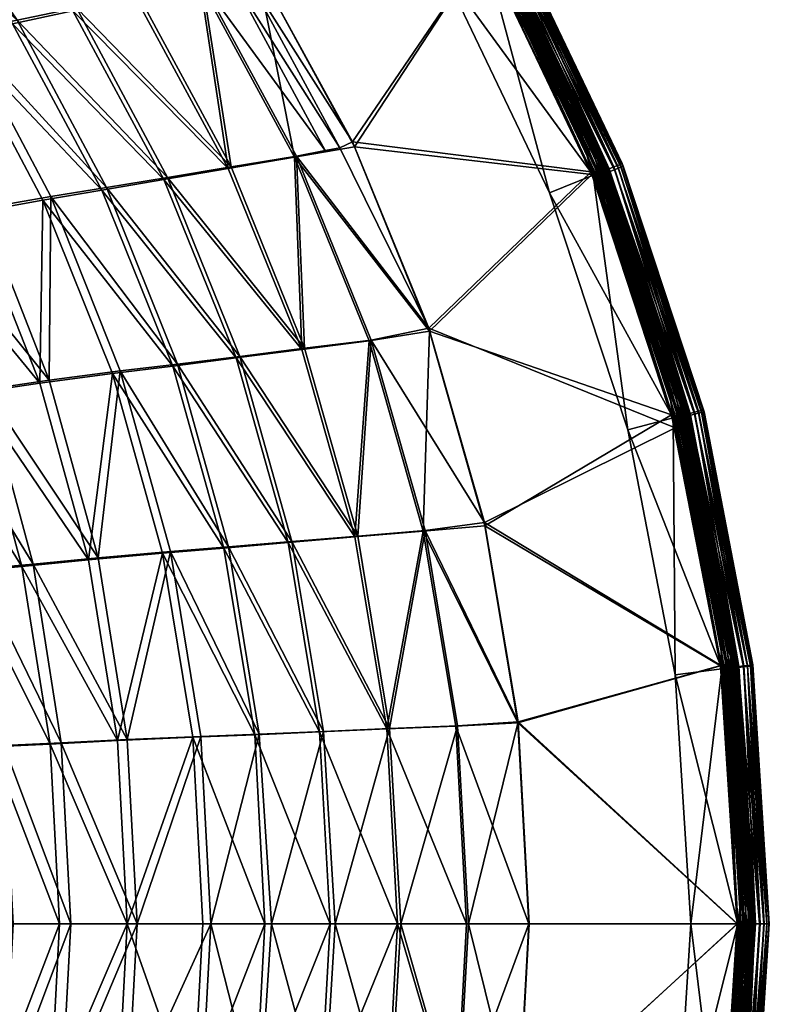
# Model space of a CAD drawing. Header units: millimetres. Extents: x -946 to 954, y -475 to 525.
# Tile 133 of 138: x 810 to 954, y 9 to 198. Entities that reach past the tile are written whole.
import ezdxf

# ---------------------------------------------------------------- set-up
doc = ezdxf.new("R2010")
doc.units = ezdxf.units.MM
doc.header["$MEASUREMENT"] = 0
doc.layers.add('KALDEWEI', color=7, linetype='Continuous', true_color=0xffffff)

msp = doc.modelspace()

# ---------------------------------------------------------------- meshes
at = {"layer": 'KALDEWEI'}
mesh = msp.add_polyface(dxfattribs=at)
corners = [(845.31, 204.98, 431.49), (833.1, 202.49, 428.93), (823.68, 236.25, 431.33), (899.33, 211.44, 433.66), (874.04, 174.41, 432.65), (855.57, 208.16, 432.62), (874.42, 173.43, 435.65), (899.26, 211.4, 436.66), (855.79, 207.66, 435.62), (832.55, 202.09, 431.85), (844.91, 204.75, 434.45), (823.26, 235.94, 434.28), (855.57, 208.16, 432.62), (853.43, 206.88, 432.49), (831.53, 238.43, 432.45), (874.04, 174.41, 432.65), (823.68, 236.25, 431.33), (850.7, 206.3, 432.23), (845.31, 204.98, 431.49), (828.89, 237.77, 432.15), (871.66, 173.22, 432.52), (872.58, 252.96, 433.66), (896.93, 216.8, 433.63), (899.33, 211.44, 433.66), (919.27, 172.88, 433.47), (897.43, 217.09, 433.47), (919.77, 173.09, 433.2), (897.9, 217.36, 433.2), (920.21, 173.27, 432.83), (898.31, 217.6, 432.83), (920.57, 173.42, 432.37), (898.65, 217.79, 432.37), (920.84, 173.53, 431.84), (898.9, 217.94, 431.84), (875.5, 254.2, 430.66), (901.65, 213.59, 410.82), (902.02, 212.93, 430.66), (873.85, 252.99, 436.58), (899.26, 211.4, 436.66), (900.23, 211.94, 436.59), (901.25, 212.51, 436.28), (902.19, 213.03, 435.74), (874.79, 253.68, 436.27), (903.02, 213.49, 434.99), (875.66, 254.32, 435.74), (903.71, 213.87, 434.08), (876.42, 254.89, 434.99), (904.22, 214.16, 433.02), (877.05, 255.35, 434.07), (855.79, 207.66, 435.62), (823.26, 235.94, 434.28), (844.91, 204.75, 434.45), (828.62, 237.54, 435.13), (891.18, 207.73, 407.82), (920.11, 168.01, 407.82), (899.03, 212.12, 407.82), (872.95, 253.52, 407.87), (899.03, 212.12, 407.82), (899.51, 212.39, 407.87), (873.41, 253.86, 408.04), (900.01, 212.67, 408.04), (873.83, 254.17, 408.31), (900.47, 212.92, 408.31), (874.2, 254.45, 408.68), (900.87, 213.15, 408.68), (874.51, 254.67, 409.14), (901.2, 213.34, 409.14), (874.74, 254.84, 409.66), (901.45, 213.47, 409.66), (874.88, 254.95, 410.23), (901.6, 213.56, 410.23), (900.05, 212.69, 404.94), (874.36, 254.56, 405.28), (901.04, 213.24, 405.28), (875.19, 255.18, 405.83), (901.94, 213.75, 405.83), (891.18, 207.73, 404.82), (872.51, 253.2, 404.82), (899.03, 212.12, 404.82), (891.18, 207.73, 404.82), (911.77, 164.66, 407.82), (891.18, 207.73, 407.82)]
mesh.append_faces([[corners[k] for k in face] for face in [(0, 1, 2, 2), (3, 4, 5, 5), (6, 7, 8, 8), (9, 10, 11, 11), (12, 13, 14, 14), (15, 13, 12, 12), (16, 17, 18, 18), (16, 19, 17, 17), (19, 13, 17, 17), (20, 17, 13, 13), (21, 22, 23, 23), (24, 22, 25, 25), (26, 25, 27, 27), (28, 27, 29, 29), (30, 29, 31, 31), (32, 31, 33, 33), (34, 35, 36, 36), (37, 38, 39, 39), (40, 37, 39, 39), (41, 42, 40, 40), (43, 44, 41, 41), (45, 46, 43, 43), (47, 48, 45, 45), (49, 50, 51, 51), (52, 50, 49, 49), (53, 54, 55, 55), (56, 57, 58, 58), (59, 58, 60, 60), (61, 60, 62, 62), (63, 62, 64, 64), (65, 64, 66, 66), (67, 66, 68, 68), (69, 68, 70, 70), (71, 72, 73, 73), (73, 74, 75, 75), (76, 77, 78, 78), (79, 80, 81, 81)]])
mesh = msp.add_polyface(dxfattribs=at)
corners = [(803.12, 161.64, 404.32), (816.32, 163.91, 414.2), (816.04, 128.79, 404.97), (799.56, 195.57, 413.58), (786.86, 192.86, 403.55), (779.55, 225.34, 412.91), (767.46, 222.26, 402.76), (793.35, 125.61, 380.41), (776.04, 148.13, 365.59), (781.21, 157.56, 379.61), (775.69, 190.17, 391.82), (791.42, 159.37, 392.7), (803.92, 127.01, 393.45), (814.22, 128.2, 407.28), (814.81, 163.25, 416.71), (801.32, 160.84, 406.58), (785.1, 191.84, 405.75), (798.07, 194.73, 416.04), (778.07, 224.29, 415.31), (773.68, 189.04, 393.74), (789.35, 158.47, 394.68), (778.93, 156.58, 381.3), (801.81, 126.34, 395.48), (799.56, 195.57, 413.58), (826.97, 165.63, 420.29), (816.32, 163.91, 414.2), (809.88, 197.65, 419.78), (779.55, 225.34, 412.91), (789.44, 227.75, 419.23), (821.25, 200.01, 425.01), (800.39, 230.47, 424.59), (838.67, 167.57, 425.4), (833.1, 202.49, 428.93), (826.08, 165.12, 423.13), (814.81, 163.25, 416.71), (839.65, 131.49, 423.58), (798.07, 194.73, 416.04), (808.98, 196.99, 422.59), (778.07, 224.29, 415.31), (788.55, 226.91, 422), (820.52, 199.48, 427.89), (799.66, 229.79, 427.43), (837.95, 167.16, 428.29), (832.55, 202.09, 431.85)]
mesh.append_faces([[corners[k] for k in face] for face in [(0, 1, 2, 2), (0, 3, 1, 1), (4, 3, 0, 0), (4, 5, 3, 3), (6, 5, 4, 4), (7, 8, 9, 9), (10, 0, 11, 11), (0, 10, 4, 4), (12, 9, 11, 11), (2, 11, 0, 0), (13, 14, 15, 15), (16, 17, 18, 18), (15, 17, 16, 16), (15, 14, 17, 17), (19, 15, 16, 16), (15, 19, 20, 20), (21, 22, 20, 20), (20, 13, 15, 15), (23, 24, 25, 25), (23, 26, 24, 24), (27, 26, 23, 23), (27, 28, 26, 26), (28, 29, 26, 26), (29, 28, 30, 30), (26, 31, 24, 24), (31, 26, 29, 29), (30, 32, 29, 29), (33, 34, 35, 35), (33, 36, 34, 34), (37, 36, 33, 33), (37, 38, 36, 36), (39, 38, 37, 37), (39, 40, 41, 41), (40, 39, 37, 37), (37, 42, 40, 40), (42, 37, 33, 33), (43, 41, 40, 40)]])
mesh = msp.add_polyface(dxfattribs=at)
corners = [(899.33, 211.44, 433.66), (896.93, 216.8, 433.63), (918.73, 172.65, 433.63), (902.02, 212.93, 430.66), (921.01, 173.6, 431.27), (899.06, 218.03, 431.26), (923.11, 168.62, 430.67), (898.31, 217.6, 432.83), (920.57, 173.42, 432.37), (920.21, 173.27, 432.83), (898.65, 217.79, 432.37), (920.84, 173.53, 431.84), (898.9, 217.94, 431.84), (902.02, 212.93, 430.66), (901.65, 213.59, 410.82), (922.9, 169.13, 410.82), (900.23, 211.94, 436.59), (899.26, 211.4, 436.66), (919.89, 168.17, 436.67), (904.53, 214.33, 431.87), (925.89, 169.74, 430.67), (904.64, 214.39, 430.66), (925.78, 169.69, 431.87), (922.29, 168.3, 436.28), (901.25, 212.51, 436.28), (923.29, 168.7, 435.74), (902.19, 213.03, 435.74), (924.18, 169.05, 435), (903.02, 213.49, 434.99), (924.9, 169.34, 434.08), (903.71, 213.87, 434.08), (925.44, 169.56, 433.02), (904.22, 214.16, 433.02), (904.64, 214.39, 430.66), (925.68, 170.25, 410.82), (904.27, 215.05, 410.82), (925.89, 169.74, 430.67), (901.6, 213.56, 410.23), (922.9, 169.13, 410.82), (901.65, 213.59, 410.82), (922.85, 169.11, 410.23), (899.51, 212.39, 407.87), (899.03, 212.12, 407.82), (920.11, 168.01, 407.82), (920.62, 168.22, 407.87), (900.01, 212.67, 408.04), (921.15, 168.43, 408.04), (900.47, 212.92, 408.31), (921.64, 168.63, 408.31), (900.87, 213.15, 408.68), (922.07, 168.8, 408.68), (901.2, 213.34, 409.14), (922.42, 168.94, 409.14), (901.45, 213.47, 409.66), (922.68, 169.05, 409.66), (904.17, 214.99, 409.65), (904.27, 215.05, 410.82), (925.68, 170.25, 410.82), (921.2, 168.45, 404.94), (899.03, 212.12, 404.82), (900.05, 212.69, 404.94), (920.12, 168.01, 404.82), (901.04, 213.24, 405.28), (901.94, 213.75, 405.83), (922.25, 168.87, 405.28), (902.73, 214.19, 406.58), (923.21, 169.26, 405.83), (903.39, 214.56, 407.49), (924.05, 169.6, 406.58), (903.87, 214.83, 408.53), (924.75, 169.87, 407.49), (925.26, 170.08, 408.53)]
mesh.append_faces([[corners[k] for k in face] for face in [(0, 1, 2, 2), (3, 4, 5, 5), (6, 4, 3, 3), (7, 8, 9, 9), (10, 11, 8, 8), (12, 4, 11, 11), (4, 12, 5, 5), (13, 14, 15, 15), (16, 17, 18, 18), (19, 20, 21, 21), (22, 20, 19, 19), (16, 23, 24, 24), (24, 25, 26, 26), (26, 27, 28, 28), (28, 29, 30, 30), (30, 31, 32, 32), (32, 22, 19, 19), (33, 34, 35, 35), (36, 34, 33, 33), (37, 38, 39, 39), (40, 38, 37, 37), (41, 42, 43, 43), (44, 45, 41, 41), (46, 47, 45, 45), (48, 49, 47, 47), (50, 51, 49, 49), (52, 53, 51, 51), (54, 37, 53, 53), (55, 56, 57, 57), (58, 59, 60, 60), (58, 61, 59, 59), (62, 58, 60, 60), (63, 64, 62, 62), (65, 66, 63, 63), (67, 68, 65, 65), (69, 70, 67, 67), (55, 71, 69, 69)]])
mesh = msp.add_polyface(dxfattribs=at)
corners = [(899.33, 211.44, 433.66), (918.73, 172.65, 433.63), (919.76, 168.68, 433.67), (923.11, 168.62, 430.67), (937.1, 126.72, 431.27), (921.01, 173.6, 431.27), (896.93, 216.8, 433.63), (919.27, 172.88, 433.47), (897.43, 217.09, 433.47), (919.77, 173.09, 433.2), (897.9, 217.36, 433.2), (920.21, 173.27, 432.83), (935.29, 126.22, 433.48), (935.81, 126.37, 433.21), (936.27, 126.49, 432.83), (936.65, 126.59, 432.37), (920.57, 173.42, 432.37), (936.93, 126.67, 431.85), (920.84, 173.53, 431.84), (902.02, 212.93, 430.66), (922.9, 169.13, 410.82), (923.11, 168.62, 430.67), (900.23, 211.94, 436.59), (919.89, 168.17, 436.67), (921.21, 167.86, 436.59), (922.29, 168.3, 436.28), (923.29, 168.7, 435.74), (901.25, 212.51, 436.28), (924.18, 169.05, 435), (902.19, 213.03, 435.74), (924.9, 169.34, 434.08), (903.02, 213.49, 434.99), (925.44, 169.56, 433.02), (903.71, 213.87, 434.08), (925.78, 169.69, 431.87), (904.22, 214.16, 433.02), (925.89, 169.74, 430.67), (941.23, 123.09, 410.82), (925.68, 170.25, 410.82), (899.51, 212.39, 407.87), (920.11, 168.01, 407.82), (920.62, 168.22, 407.87), (900.01, 212.67, 408.04), (921.15, 168.43, 408.04), (900.47, 212.92, 408.31), (921.64, 168.63, 408.31), (900.87, 213.15, 408.68), (922.07, 168.8, 408.68), (901.2, 213.34, 409.14), (922.42, 168.94, 409.14), (901.45, 213.47, 409.66), (922.68, 169.05, 409.66), (901.6, 213.56, 410.23), (922.85, 169.11, 410.23), (904.17, 214.99, 409.65), (925.68, 170.25, 410.82), (925.58, 170.21, 409.65), (925.26, 170.08, 408.53), (940.26, 122.84, 407.49), (924.75, 169.87, 407.49), (940.79, 122.98, 408.53), (921.2, 168.45, 404.94), (901.04, 213.24, 405.28), (922.25, 168.87, 405.28), (901.94, 213.75, 405.83), (923.21, 169.26, 405.83), (902.73, 214.19, 406.58), (924.05, 169.6, 406.58), (903.39, 214.56, 407.49), (903.87, 214.83, 408.53), (911.77, 164.66, 404.82), (899.03, 212.12, 404.82), (920.12, 168.01, 404.82)]
mesh.append_faces([[corners[k] for k in face] for face in [(0, 1, 2, 2), (3, 4, 5, 5), (6, 7, 1, 1), (8, 9, 7, 7), (10, 11, 9, 9), (12, 1, 7, 7), (13, 7, 9, 9), (14, 9, 11, 11), (15, 11, 16, 16), (17, 16, 18, 18), (4, 18, 5, 5), (19, 20, 21, 21), (22, 23, 24, 24), (25, 22, 24, 24), (26, 27, 25, 25), (28, 29, 26, 26), (30, 31, 28, 28), (32, 33, 30, 30), (34, 35, 32, 32), (36, 37, 38, 38), (39, 40, 41, 41), (42, 41, 43, 43), (44, 43, 45, 45), (46, 45, 47, 47), (48, 47, 49, 49), (50, 49, 51, 51), (52, 51, 53, 53), (54, 55, 56, 56), (57, 58, 59, 59), (56, 60, 57, 57), (61, 62, 63, 63), (63, 64, 65, 65), (65, 66, 67, 67), (67, 68, 59, 59), (59, 69, 57, 57), (57, 54, 56, 56), (70, 71, 72, 72)]])
mesh = msp.add_polyface(dxfattribs=at)
corners = [(816.32, 163.91, 414.2), (826.97, 165.63, 420.29), (840.55, 131.86, 420.71), (845.31, 204.98, 431.49), (850.84, 169.61, 429.19), (833.1, 202.49, 428.93), (863.34, 171.65, 431.62), (864.9, 134.91, 429.4), (877.63, 136.46, 431.73), (821.25, 200.01, 425.01), (838.67, 167.57, 425.4), (852.5, 133.35, 425.71), (919.76, 168.68, 433.67), (874.04, 174.41, 432.65), (899.33, 211.44, 433.66), (888.69, 138.73, 432.66), (874.42, 173.43, 435.65), (919.89, 168.17, 436.67), (899.26, 211.4, 436.66), (888.8, 138.18, 435.66), (850.29, 169.3, 432.13), (844.91, 204.75, 434.45), (832.55, 202.09, 431.85), (862.96, 171.48, 434.59), (864.36, 134.69, 432.34), (877.26, 136.35, 434.71), (820.52, 199.48, 427.89), (837.95, 167.16, 428.29), (826.08, 165.12, 423.13), (851.78, 133.06, 428.62), (874.04, 174.41, 432.65), (871.66, 173.22, 432.52), (853.43, 206.88, 432.49), (888.69, 138.73, 432.66), (863.34, 171.65, 431.62), (877.63, 136.46, 431.73), (868.86, 172.74, 432.29), (845.31, 204.98, 431.49), (850.7, 206.3, 432.23), (888.8, 138.18, 435.66), (862.96, 171.48, 434.59), (877.26, 136.35, 434.71), (874.42, 173.43, 435.65), (855.79, 207.66, 435.62), (844.91, 204.75, 434.45), (911.77, 164.66, 407.82), (920.11, 168.01, 407.82), (891.18, 207.73, 407.82), (891.18, 207.73, 404.82), (899.03, 212.12, 404.82), (911.77, 164.66, 404.82), (911.77, 164.66, 404.82), (911.77, 164.66, 407.82), (891.18, 207.73, 404.82)]
mesh.append_faces([[corners[k] for k in face] for face in [(0, 1, 2, 2), (3, 4, 5, 5), (6, 4, 3, 3), (6, 7, 4, 4), (8, 7, 6, 6), (9, 4, 10, 10), (4, 9, 5, 5), (11, 1, 10, 10), (10, 7, 11, 11), (7, 10, 4, 4), (12, 13, 14, 14), (12, 15, 13, 13), (16, 17, 18, 18), (19, 17, 16, 16), (20, 21, 22, 22), (20, 23, 21, 21), (24, 23, 20, 20), (24, 25, 23, 23), (26, 20, 22, 22), (20, 26, 27, 27), (28, 29, 27, 27), (27, 24, 20, 20), (30, 31, 32, 32), (33, 31, 30, 30), (34, 33, 35, 35), (34, 31, 33, 33), (34, 36, 31, 31), (37, 36, 34, 34), (37, 38, 36, 36), (38, 31, 36, 36), (39, 40, 41, 41), (42, 40, 39, 39), (43, 40, 42, 42), (43, 44, 40, 40), (45, 46, 47, 47), (48, 49, 50, 50), (51, 52, 53, 53)]])
mesh = msp.add_polyface(dxfattribs=at)
corners = [(935.84, 119.69, 433.67), (888.69, 138.73, 432.66), (919.76, 168.68, 433.67), (888.8, 138.18, 435.66), (935.11, 122.19, 436.67), (919.89, 168.17, 436.67), (919.76, 168.68, 433.67), (918.73, 172.65, 433.63), (934.73, 126.07, 433.63), (938.42, 121.99, 430.67), (937.1, 126.72, 431.27), (923.11, 168.62, 430.67), (920.84, 173.53, 431.84), (936.93, 126.67, 431.85), (923.11, 168.62, 430.67), (922.9, 169.13, 410.82), (938.33, 122.34, 410.82), (921.21, 167.86, 436.59), (919.89, 168.17, 436.67), (935.11, 122.19, 436.67), (925.78, 169.69, 431.87), (941.33, 122.74, 430.67), (925.89, 169.74, 430.67), (941.21, 122.71, 431.87), (937.57, 121.77, 436.28), (922.29, 168.3, 436.28), (938.62, 122.04, 435.74), (923.29, 168.7, 435.74), (939.54, 122.28, 435), (924.18, 169.05, 435), (940.3, 122.47, 434.08), (924.9, 169.34, 434.08), (940.86, 122.62, 433.02), (925.44, 169.56, 433.02), (941.33, 122.74, 430.67), (941.23, 123.09, 410.82), (925.89, 169.74, 430.67), (911.77, 164.66, 407.82), (935.43, 121.58, 407.82), (920.11, 168.01, 407.82), (926.72, 119.31, 407.82), (938.27, 122.32, 410.23), (922.9, 169.13, 410.82), (922.85, 169.11, 410.23), (938.33, 122.34, 410.82), (920.62, 168.22, 407.87), (920.11, 168.01, 407.82), (935.43, 121.58, 407.82), (935.95, 121.72, 407.87), (921.15, 168.43, 408.04), (936.51, 121.86, 408.04), (921.64, 168.63, 408.31), (937.02, 122, 408.31), (922.07, 168.8, 408.68), (937.46, 122.11, 408.68), (922.42, 168.94, 409.14), (937.83, 122.21, 409.14), (922.68, 169.05, 409.66), (938.11, 122.28, 409.66), (925.58, 170.21, 409.65), (925.68, 170.25, 410.82), (941.23, 123.09, 410.82), (936.56, 121.88, 404.94), (920.12, 168.01, 404.82), (921.2, 168.45, 404.94), (935.43, 121.58, 404.82), (922.25, 168.87, 405.28), (923.21, 169.26, 405.83), (937.65, 122.16, 405.28), (924.05, 169.6, 406.58), (938.65, 122.42, 405.83), (924.75, 169.87, 407.49), (939.53, 122.65, 406.58), (911.77, 164.66, 404.82), (920.12, 168.01, 404.82), (926.72, 119.31, 404.82), (926.72, 119.31, 404.82), (911.77, 164.66, 407.82), (911.77, 164.66, 404.82), (926.72, 119.31, 407.82)]
mesh.append_faces([[corners[k] for k in face] for face in [(0, 1, 2, 2), (3, 4, 5, 5), (6, 7, 8, 8), (9, 10, 11, 11), (12, 10, 13, 13), (14, 15, 16, 16), (17, 18, 19, 19), (20, 21, 22, 22), (23, 21, 20, 20), (17, 24, 25, 25), (25, 26, 27, 27), (27, 28, 29, 29), (29, 30, 31, 31), (31, 32, 33, 33), (33, 23, 20, 20), (34, 35, 36, 36), (37, 38, 39, 39), (40, 38, 37, 37), (41, 42, 43, 43), (41, 44, 42, 42), (45, 46, 47, 47), (48, 49, 45, 45), (50, 51, 49, 49), (52, 53, 51, 51), (54, 55, 53, 53), (56, 57, 55, 55), (58, 43, 57, 57), (59, 60, 61, 61), (62, 63, 64, 64), (62, 65, 63, 63), (66, 62, 64, 64), (67, 68, 66, 66), (69, 70, 67, 67), (71, 72, 69, 69), (73, 74, 75, 75), (76, 77, 78, 78), (76, 79, 77, 77)]])
mesh = msp.add_polyface(dxfattribs=at)
corners = [(919.76, 168.68, 433.67), (934.73, 126.07, 433.63), (935.84, 119.69, 433.67), (938.42, 121.99, 430.67), (947.07, 78.16, 431.27), (937.1, 126.72, 431.27), (918.73, 172.65, 433.63), (935.29, 126.22, 433.48), (919.27, 172.88, 433.47), (935.81, 126.37, 433.21), (919.77, 173.09, 433.2), (936.27, 126.49, 432.83), (920.21, 173.27, 432.83), (936.65, 126.59, 432.37), (920.57, 173.42, 432.37), (936.93, 126.67, 431.85), (945.21, 77.9, 433.48), (945.74, 77.97, 433.21), (946.21, 78.04, 432.84), (946.6, 78.09, 432.38), (946.89, 78.13, 431.85), (923.11, 168.62, 430.67), (938.33, 122.34, 410.82), (938.42, 121.99, 430.67), (921.21, 167.86, 436.59), (935.11, 122.19, 436.67), (936.45, 121.48, 436.59), (937.57, 121.77, 436.28), (938.62, 122.04, 435.74), (922.29, 168.3, 436.28), (939.54, 122.28, 435), (923.29, 168.7, 435.74), (940.3, 122.47, 434.08), (924.18, 169.05, 435), (940.86, 122.62, 433.02), (924.9, 169.34, 434.08), (941.21, 122.71, 431.87), (925.44, 169.56, 433.02), (920.62, 168.22, 407.87), (935.43, 121.58, 407.82), (935.95, 121.72, 407.87), (921.15, 168.43, 408.04), (936.51, 121.86, 408.04), (921.64, 168.63, 408.31), (937.02, 122, 408.31), (922.07, 168.8, 408.68), (937.46, 122.11, 408.68), (922.42, 168.94, 409.14), (937.83, 122.21, 409.14), (922.68, 169.05, 409.66), (938.11, 122.28, 409.66), (922.85, 169.11, 410.23), (938.27, 122.32, 410.23), (925.58, 170.21, 409.65), (941.23, 123.09, 410.82), (941.12, 123.07, 409.65), (950.21, 74.29, 408.53), (940.79, 122.98, 408.53), (936.56, 121.88, 404.94), (922.25, 168.87, 405.28), (937.65, 122.16, 405.28), (923.21, 169.26, 405.83), (938.65, 122.42, 405.83), (924.05, 169.6, 406.58), (939.53, 122.65, 406.58), (924.75, 169.87, 407.49), (940.26, 122.84, 407.49), (925.26, 170.08, 408.53), (926.72, 119.31, 404.82), (920.12, 168.01, 404.82), (935.43, 121.58, 404.82)]
mesh.append_faces([[corners[k] for k in face] for face in [(0, 1, 2, 2), (3, 4, 5, 5), (6, 7, 1, 1), (8, 9, 7, 7), (10, 11, 9, 9), (12, 13, 11, 11), (14, 15, 13, 13), (16, 1, 7, 7), (17, 7, 9, 9), (18, 9, 11, 11), (19, 11, 13, 13), (20, 13, 15, 15), (4, 15, 5, 5), (21, 22, 23, 23), (24, 25, 26, 26), (27, 24, 26, 26), (28, 29, 27, 27), (30, 31, 28, 28), (32, 33, 30, 30), (34, 35, 32, 32), (36, 37, 34, 34), (38, 39, 40, 40), (41, 40, 42, 42), (43, 42, 44, 44), (45, 44, 46, 46), (47, 46, 48, 48), (49, 48, 50, 50), (51, 50, 52, 52), (53, 54, 55, 55), (55, 56, 57, 57), (58, 59, 60, 60), (60, 61, 62, 62), (62, 63, 64, 64), (64, 65, 66, 66), (66, 67, 57, 57), (57, 53, 55, 55), (68, 69, 70, 70)]])
mesh = msp.add_polyface(dxfattribs=at)
corners = [(825.36, 94.8, 405.42), (829.63, 130.55, 414.72), (839.23, 96, 415.08), (828.11, 130.07, 417.27), (823.52, 94.41, 407.76), (837.71, 95.68, 417.65), (829.63, 130.55, 414.72), (850.33, 96.89, 421), (839.23, 96, 415.08), (840.55, 131.86, 420.71), (877.63, 136.46, 431.73), (875.05, 98.95, 429.54), (864.9, 134.91, 429.4), (887.94, 100, 431.81), (881.17, 62.12, 429.62), (894.17, 62.65, 431.85), (826.97, 165.63, 420.29), (852.5, 133.35, 425.71), (862.47, 97.9, 425.92), (868.48, 61.59, 426.04), (935.84, 119.69, 433.67), (899.31, 101.57, 432.68), (888.69, 138.73, 432.66), (899.38, 100.93, 435.68), (935.11, 122.19, 436.67), (888.8, 138.18, 435.66), (874.51, 98.81, 432.49), (877.26, 136.35, 434.71), (864.36, 134.69, 432.34), (887.58, 99.92, 434.79), (880.64, 62.05, 432.57), (893.81, 62.61, 434.83), (849.44, 96.65, 423.88), (828.11, 130.07, 417.27), (837.71, 95.68, 417.65), (839.65, 131.49, 423.58), (851.78, 133.06, 428.62), (826.08, 165.12, 423.13), (861.76, 97.7, 428.84), (867.77, 61.49, 428.96), (837.95, 167.16, 428.29), (887.94, 100, 431.81), (899.31, 101.57, 432.68), (905.74, 63.43, 432.68), (877.63, 136.46, 431.73), (888.69, 138.73, 432.66), (899.38, 100.93, 435.68), (887.58, 99.92, 434.79), (905.7, 63.2, 435.68), (888.8, 138.18, 435.66), (877.26, 136.35, 434.71)]
mesh.append_faces([[corners[k] for k in face] for face in [(0, 1, 2, 2), (3, 4, 5, 5), (6, 7, 8, 8), (6, 9, 7, 7), (10, 11, 12, 12), (13, 11, 10, 10), (13, 14, 11, 11), (15, 14, 13, 13), (16, 17, 9, 9), (9, 18, 7, 7), (18, 9, 17, 17), (17, 11, 18, 18), (11, 17, 12, 12), (19, 7, 18, 18), (14, 18, 11, 11), (20, 21, 22, 22), (23, 24, 25, 25), (26, 27, 28, 28), (26, 29, 27, 27), (30, 29, 26, 26), (30, 31, 29, 29), (32, 33, 34, 34), (35, 33, 32, 32), (36, 37, 35, 35), (35, 38, 36, 36), (38, 35, 32, 32), (32, 39, 38, 38), (28, 40, 36, 36), (36, 26, 28, 28), (26, 36, 38, 38), (38, 30, 26, 26), (41, 42, 43, 43), (44, 42, 41, 41), (44, 45, 42, 42), (46, 47, 48, 48), (49, 47, 46, 46), (49, 50, 47, 47)]])
mesh = msp.add_polyface(dxfattribs=at)
corners = [(807.35, 58.9, 381.24), (809.1, 24.79, 381.3), (798.56, 54.74, 366.89), (816.04, 128.79, 404.97), (829.63, 130.55, 414.72), (825.36, 94.8, 405.42), (816.32, 163.91, 414.2), (794.56, 84.26, 366.71), (802.09, 92.61, 380.96), (799.9, 24.79, 366.92), (832.83, 24.79, 405.72), (818.34, 59.39, 394.24), (830.96, 60.02, 405.66), (820.14, 24.79, 394.31), (793.35, 125.61, 380.41), (812.92, 93.57, 393.97), (803.92, 127.01, 393.45), (791.42, 159.37, 392.7), (806.68, 24.79, 383.08), (804.95, 58.65, 383.01), (797.27, 24.79, 368.37), (817.99, 24.79, 396.4), (816.19, 59.17, 396.33), (830.97, 24.79, 408.08), (829.11, 59.83, 408.02), (837.71, 95.68, 417.65), (823.52, 94.41, 407.76), (828.11, 130.07, 417.27), (814.22, 128.2, 407.28), (814.81, 163.25, 416.71), (791.01, 124.87, 382.14), (810.79, 93.13, 396.04), (801.81, 126.34, 395.48), (799.71, 92.12, 382.72), (789.35, 158.47, 394.68), (816.32, 163.91, 414.2), (840.55, 131.86, 420.71), (829.63, 130.55, 414.72), (839.65, 131.49, 423.58), (814.81, 163.25, 416.71), (828.11, 130.07, 417.27)]
mesh.append_faces([[corners[k] for k in face] for face in [(0, 1, 2, 2), (3, 4, 5, 5), (3, 6, 4, 4), (0, 7, 8, 8), (2, 1, 9, 9), (10, 11, 12, 12), (13, 11, 10, 10), (13, 0, 11, 11), (1, 0, 13, 13), (14, 15, 8, 8), (15, 14, 16, 16), (17, 3, 16, 16), (16, 5, 15, 15), (5, 16, 3, 3), (8, 11, 0, 0), (11, 8, 15, 15), (15, 12, 11, 11), (12, 15, 5, 5), (18, 19, 20, 20), (21, 19, 18, 18), (21, 22, 19, 19), (23, 22, 21, 21), (23, 24, 22, 22), (25, 26, 24, 24), (27, 28, 26, 26), (29, 28, 27, 27), (30, 31, 32, 32), (31, 30, 33, 33), (28, 34, 32, 32), (32, 26, 28, 28), (26, 32, 31, 31), (33, 22, 31, 31), (22, 33, 19, 19), (31, 24, 26, 26), (24, 31, 22, 22), (35, 36, 37, 37), (38, 39, 40, 40)]])
mesh = msp.add_polyface(dxfattribs=at)
corners = [(944.56, 74.17, 433.67), (905.74, 63.43, 432.68), (899.31, 101.57, 432.68), (905.7, 63.2, 435.68), (944.49, 74.14, 436.67), (899.38, 100.93, 435.68), (935.84, 119.69, 433.67), (944.63, 77.82, 433.63), (944.56, 74.17, 433.67), (934.73, 126.07, 433.63), (945.21, 77.9, 433.48), (935.29, 126.22, 433.48), (945.74, 77.97, 433.21), (935.81, 126.37, 433.21), (946.21, 78.04, 432.84), (936.27, 126.49, 432.83), (946.6, 78.09, 432.38), (936.65, 126.59, 432.37), (946.89, 78.13, 431.85), (936.93, 126.67, 431.85), (947.07, 78.16, 431.27), (949.88, 28.7, 432.84), (950.28, 28.71, 432.38), (950.57, 28.71, 431.85), (950.75, 28.71, 431.27), (938.42, 121.99, 430.67), (947.69, 73.96, 410.82), (947.71, 73.78, 430.67), (936.45, 121.48, 436.59), (944.49, 74.14, 436.67), (945.69, 73.52, 436.59), (946.85, 73.67, 436.28), (947.92, 73.81, 435.74), (937.57, 121.77, 436.28), (948.86, 73.93, 435), (938.62, 122.04, 435.74), (949.63, 74.03, 434.08), (939.54, 122.28, 435), (950.21, 74.1, 433.02), (940.3, 122.47, 434.08), (950.57, 74.15, 431.87), (940.86, 122.62, 433.02), (935.95, 121.72, 407.87), (944.71, 73.58, 407.82), (945.25, 73.65, 407.87), (936.51, 121.86, 408.04), (945.82, 73.72, 408.04), (937.02, 122, 408.31), (946.34, 73.79, 408.31), (937.46, 122.11, 408.68), (946.8, 73.85, 408.68), (937.83, 122.21, 409.14), (947.18, 73.9, 409.14), (938.11, 122.28, 409.66), (947.46, 73.93, 409.66), (938.27, 122.32, 410.23), (947.63, 73.96, 410.23), (941.12, 123.07, 409.65), (950.67, 74.34, 410.82), (950.55, 74.33, 409.65), (945.88, 73.73, 404.94), (937.65, 122.16, 405.28), (946.99, 73.87, 405.28), (938.65, 122.42, 405.83), (948.02, 74.01, 405.83), (939.53, 122.65, 406.58), (948.92, 74.12, 406.58), (940.26, 122.84, 407.49), (949.66, 74.22, 407.49), (940.79, 122.98, 408.53), (950.21, 74.29, 408.53), (935.79, 72.44, 404.82), (935.43, 121.58, 404.82), (944.71, 73.58, 404.82), (935.79, 72.44, 404.82), (935.79, 72.44, 407.82), (926.72, 119.31, 407.82)]
mesh.append_faces([[corners[k] for k in face] for face in [(0, 1, 2, 2), (3, 4, 5, 5), (6, 7, 8, 8), (9, 10, 7, 7), (11, 12, 10, 10), (13, 14, 12, 12), (15, 16, 14, 14), (17, 18, 16, 16), (19, 20, 18, 18), (21, 12, 14, 14), (22, 14, 16, 16), (23, 16, 18, 18), (24, 18, 20, 20), (25, 26, 27, 27), (28, 29, 30, 30), (31, 28, 30, 30), (32, 33, 31, 31), (34, 35, 32, 32), (36, 37, 34, 34), (38, 39, 36, 36), (40, 41, 38, 38), (42, 43, 44, 44), (45, 44, 46, 46), (47, 46, 48, 48), (49, 48, 50, 50), (51, 50, 52, 52), (53, 52, 54, 54), (55, 54, 56, 56), (57, 58, 59, 59), (60, 61, 62, 62), (62, 63, 64, 64), (64, 65, 66, 66), (66, 67, 68, 68), (68, 69, 70, 70), (70, 57, 59, 59), (71, 72, 73, 73), (74, 75, 76, 76)]])
mesh = msp.add_polyface(dxfattribs=at)
corners = [(944.56, 74.17, 433.67), (899.31, 101.57, 432.68), (935.84, 119.69, 433.67), (899.38, 100.93, 435.68), (944.49, 74.14, 436.67), (935.11, 122.19, 436.67), (935.84, 119.69, 433.67), (934.73, 126.07, 433.63), (944.63, 77.82, 433.63), (947.71, 73.78, 430.67), (947.07, 78.16, 431.27), (938.42, 121.99, 430.67), (938.42, 121.99, 430.67), (938.33, 122.34, 410.82), (947.69, 73.96, 410.82), (936.45, 121.48, 436.59), (935.11, 122.19, 436.67), (944.49, 74.14, 436.67), (941.21, 122.71, 431.87), (950.69, 74.16, 430.67), (941.33, 122.74, 430.67), (950.57, 74.15, 431.87), (946.85, 73.67, 436.28), (937.57, 121.77, 436.28), (947.92, 73.81, 435.74), (938.62, 122.04, 435.74), (948.86, 73.93, 435), (939.54, 122.28, 435), (949.63, 74.03, 434.08), (940.3, 122.47, 434.08), (950.21, 74.1, 433.02), (940.86, 122.62, 433.02), (941.33, 122.74, 430.67), (950.67, 74.34, 410.82), (941.23, 123.09, 410.82), (950.69, 74.16, 430.67), (926.72, 119.31, 407.82), (944.71, 73.58, 407.82), (935.43, 121.58, 407.82), (935.79, 72.44, 407.82), (947.63, 73.96, 410.23), (938.33, 122.34, 410.82), (938.27, 122.32, 410.23), (947.69, 73.96, 410.82), (935.95, 121.72, 407.87), (935.43, 121.58, 407.82), (944.71, 73.58, 407.82), (945.25, 73.65, 407.87), (936.51, 121.86, 408.04), (945.82, 73.72, 408.04), (937.02, 122, 408.31), (946.34, 73.79, 408.31), (937.46, 122.11, 408.68), (946.8, 73.85, 408.68), (937.83, 122.21, 409.14), (947.18, 73.9, 409.14), (938.11, 122.28, 409.66), (947.46, 73.93, 409.66), (941.12, 123.07, 409.65), (941.23, 123.09, 410.82), (950.67, 74.34, 410.82), (945.88, 73.73, 404.94), (935.43, 121.58, 404.82), (936.56, 121.88, 404.94), (944.71, 73.58, 404.82), (937.65, 122.16, 405.28), (938.65, 122.42, 405.83), (946.99, 73.87, 405.28), (939.53, 122.65, 406.58), (948.02, 74.01, 405.83), (940.26, 122.84, 407.49), (948.92, 74.12, 406.58), (940.79, 122.98, 408.53), (949.66, 74.22, 407.49), (926.72, 119.31, 404.82), (935.43, 121.58, 404.82), (935.79, 72.44, 404.82), (935.79, 72.44, 404.82), (926.72, 119.31, 407.82), (926.72, 119.31, 404.82)]
mesh.append_faces([[corners[k] for k in face] for face in [(0, 1, 2, 2), (3, 4, 5, 5), (6, 7, 8, 8), (9, 10, 11, 11), (12, 13, 14, 14), (15, 16, 17, 17), (18, 19, 20, 20), (21, 19, 18, 18), (15, 22, 23, 23), (23, 24, 25, 25), (25, 26, 27, 27), (27, 28, 29, 29), (29, 30, 31, 31), (31, 21, 18, 18), (32, 33, 34, 34), (35, 33, 32, 32), (36, 37, 38, 38), (39, 37, 36, 36), (40, 41, 42, 42), (40, 43, 41, 41), (44, 45, 46, 46), (47, 48, 44, 44), (49, 50, 48, 48), (51, 52, 50, 50), (53, 54, 52, 52), (55, 56, 54, 54), (57, 42, 56, 56), (58, 59, 60, 60), (61, 62, 63, 63), (61, 64, 62, 62), (65, 61, 63, 63), (66, 67, 65, 65), (68, 69, 66, 66), (70, 71, 68, 68), (72, 73, 70, 70), (74, 75, 76, 76), (77, 78, 79, 79)]])
mesh = msp.add_polyface(dxfattribs=at)
corners = [(830.96, 60.02, 405.66), (839.23, 96, 415.08), (845.01, 60.63, 415.27), (825.36, 94.8, 405.42), (832.83, 24.79, 405.72), (846.93, 24.79, 415.32), (843.49, 60.47, 417.86), (830.97, 24.79, 408.08), (845.42, 24.79, 417.91), (829.11, 59.83, 408.02), (837.71, 95.68, 417.65), (856.23, 61.08, 421.15), (846.93, 24.79, 415.32), (845.01, 60.63, 415.27), (883.34, 24.79, 429.67), (894.17, 62.65, 431.85), (896.25, 24.79, 431.86), (839.23, 96, 415.08), (850.33, 96.89, 421), (881.17, 62.12, 429.62), (870.73, 24.79, 426.15), (868.48, 61.59, 426.04), (858.55, 24.79, 421.35), (862.47, 97.9, 425.92), (857.31, 24.79, 424.08), (843.49, 60.47, 417.86), (845.42, 24.79, 417.91), (880.64, 62.05, 432.57), (895.9, 24.79, 434.84), (893.81, 62.61, 434.83), (882.69, 24.79, 432.59), (867.77, 61.49, 428.96), (869.78, 24.79, 428.99), (855.34, 60.96, 424.04), (837.71, 95.68, 417.65), (849.44, 96.65, 423.88), (861.76, 97.7, 428.84), (896.25, 24.79, 431.86), (905.74, 63.43, 432.68), (907.9, 24.79, 432.69), (894.17, 62.65, 431.85), (887.94, 100, 431.81), (907.83, 24.79, 435.69), (893.81, 62.61, 434.83), (895.9, 24.79, 434.84), (905.7, 63.2, 435.68), (887.58, 99.92, 434.79)]
mesh.append_faces([[corners[k] for k in face] for face in [(0, 1, 2, 2), (3, 1, 0, 0), (4, 2, 5, 5), (4, 0, 2, 2), (6, 7, 8, 8), (6, 9, 7, 7), (10, 9, 6, 6), (11, 12, 13, 13), (14, 15, 16, 16), (17, 11, 13, 13), (17, 18, 11, 11), (14, 19, 15, 15), (20, 19, 14, 14), (20, 21, 19, 19), (22, 21, 20, 20), (22, 11, 21, 21), (12, 11, 22, 22), (18, 21, 11, 11), (23, 19, 21, 21), (24, 25, 26, 26), (27, 28, 29, 29), (27, 30, 28, 28), (31, 30, 27, 27), (31, 32, 30, 30), (33, 32, 31, 31), (33, 24, 32, 32), (33, 25, 24, 24), (33, 34, 25, 25), (35, 34, 33, 33), (31, 35, 33, 33), (27, 36, 31, 31), (37, 38, 39, 39), (40, 38, 37, 37), (41, 38, 40, 40), (42, 43, 44, 44), (45, 43, 42, 42), (45, 46, 43, 43)]])
mesh = msp.add_polyface(dxfattribs=at)
corners = [(905.74, 63.43, 432.68), (947.75, 24.78, 433.67), (907.9, 24.79, 432.69), (944.56, 74.17, 433.67), (905.7, 63.2, 435.68), (947.68, 24.78, 436.67), (944.49, 74.14, 436.67), (907.83, 24.79, 435.69), (944.56, 74.17, 433.67), (948.29, 28.69, 433.63), (947.75, 24.78, 433.67), (944.63, 77.82, 433.63), (947.71, 73.78, 430.67), (950.75, 28.71, 431.27), (947.07, 78.16, 431.27), (948.87, 28.69, 433.48), (945.21, 77.9, 433.48), (949.41, 28.7, 433.21), (945.74, 77.97, 433.21), (945.69, 73.52, 436.59), (947.68, 24.78, 436.67), (948.79, 24.78, 436.59), (944.49, 74.14, 436.67), (949.95, 24.78, 436.28), (946.85, 73.67, 436.28), (951.03, 24.78, 435.74), (947.92, 73.81, 435.74), (935.79, 72.44, 407.82), (947.83, 24.79, 407.82), (944.71, 73.58, 407.82), (938.83, 24.79, 407.82), (950.77, 24.79, 410.23), (947.69, 73.96, 410.82), (947.63, 73.96, 410.23), (945.25, 73.65, 407.87), (947.83, 24.79, 407.82), (948.37, 24.79, 407.87), (944.71, 73.58, 407.82), (945.82, 73.72, 408.04), (948.94, 24.79, 408.04), (946.34, 73.79, 408.31), (949.47, 24.79, 408.31), (946.8, 73.85, 408.68), (949.93, 24.79, 408.68), (947.18, 73.9, 409.14), (950.31, 24.79, 409.14), (947.46, 73.93, 409.66), (950.59, 24.79, 409.66), (949, 24.79, 404.94), (944.71, 73.58, 404.82), (945.88, 73.73, 404.94), (947.83, 24.79, 404.82), (946.99, 73.87, 405.28), (948.02, 74.01, 405.83), (950.12, 24.79, 405.28), (938.83, 24.79, 404.82), (944.71, 73.58, 404.82), (947.83, 24.79, 404.82), (935.79, 72.44, 404.82), (938.83, 24.79, 404.82), (935.79, 72.44, 407.82), (935.79, 72.44, 404.82), (938.83, 24.79, 407.82)]
mesh.append_faces([[corners[k] for k in face] for face in [(0, 1, 2, 2), (1, 0, 3, 3), (4, 5, 6, 6), (7, 5, 4, 4), (8, 9, 10, 10), (8, 11, 9, 9), (12, 13, 14, 14), (11, 15, 9, 9), (15, 11, 16, 16), (16, 17, 15, 15), (17, 16, 18, 18), (19, 20, 21, 21), (19, 22, 20, 20), (19, 23, 24, 24), (23, 19, 21, 21), (24, 25, 26, 26), (27, 28, 29, 29), (30, 28, 27, 27), (31, 32, 33, 33), (34, 35, 36, 36), (34, 37, 35, 35), (36, 38, 34, 34), (38, 36, 39, 39), (39, 40, 38, 38), (40, 39, 41, 41), (41, 42, 40, 40), (43, 44, 42, 42), (45, 46, 44, 44), (47, 33, 46, 46), (48, 49, 50, 50), (48, 51, 49, 49), (52, 48, 50, 50), (53, 54, 52, 52), (55, 56, 57, 57), (58, 56, 55, 55), (59, 60, 61, 61), (59, 62, 60, 60)]])
mesh = msp.add_polyface(dxfattribs=at)
corners = [(950.83, 24.78, 430.67), (950.75, 28.71, 431.27), (947.71, 73.78, 430.67), (945.74, 77.97, 433.21), (949.88, 28.7, 432.84), (949.41, 28.7, 433.21), (946.21, 78.04, 432.84), (950.28, 28.71, 432.38), (946.6, 78.09, 432.38), (950.57, 28.71, 431.85), (946.89, 78.13, 431.85), (947.71, 73.78, 430.67), (950.83, 24.79, 410.82), (950.83, 24.78, 430.67), (947.69, 73.96, 410.82), (950.57, 74.15, 431.87), (953.83, 24.78, 430.67), (950.69, 74.16, 430.67), (953.71, 24.78, 431.87), (951.03, 24.78, 435.74), (946.85, 73.67, 436.28), (949.95, 24.78, 436.28), (947.92, 73.81, 435.74), (951.98, 24.78, 435), (948.86, 73.93, 435), (952.76, 24.78, 434.08), (949.63, 74.03, 434.08), (953.35, 24.78, 433.02), (950.21, 74.1, 433.02), (950.69, 74.16, 430.67), (953.83, 24.79, 410.82), (950.67, 74.34, 410.82), (953.83, 24.78, 430.67), (950.77, 24.79, 410.23), (950.83, 24.79, 410.82), (947.69, 73.96, 410.82), (946.8, 73.85, 408.68), (949.47, 24.79, 408.31), (949.93, 24.79, 408.68), (947.18, 73.9, 409.14), (950.31, 24.79, 409.14), (947.46, 73.93, 409.66), (950.59, 24.79, 409.66), (947.63, 73.96, 410.23), (950.55, 74.33, 409.65), (953.83, 24.79, 410.82), (953.71, 24.79, 409.65), (950.67, 74.34, 410.82), (949, 24.79, 404.94), (946.99, 73.87, 405.28), (950.12, 24.79, 405.28), (948.02, 74.01, 405.83), (951.16, 24.79, 405.83), (948.92, 74.12, 406.58), (952.07, 24.79, 406.58), (949.66, 74.22, 407.49), (952.82, 24.79, 407.49), (950.21, 74.29, 408.53), (953.37, 24.79, 408.53)]
mesh.append_faces([[corners[k] for k in face] for face in [(0, 1, 2, 2), (3, 4, 5, 5), (6, 7, 4, 4), (8, 9, 7, 7), (10, 1, 9, 9), (11, 12, 13, 13), (11, 14, 12, 12), (15, 16, 17, 17), (18, 16, 15, 15), (19, 20, 21, 21), (22, 23, 24, 24), (23, 22, 19, 19), (24, 25, 26, 26), (25, 24, 23, 23), (26, 27, 28, 28), (27, 26, 25, 25), (28, 18, 15, 15), (18, 28, 27, 27), (29, 30, 31, 31), (32, 30, 29, 29), (33, 34, 35, 35), (36, 37, 38, 38), (39, 38, 40, 40), (41, 40, 42, 42), (43, 42, 33, 33), (44, 45, 46, 46), (44, 47, 45, 45), (48, 49, 50, 50), (50, 51, 52, 52), (52, 53, 54, 54), (53, 52, 51, 51), (54, 55, 56, 56), (55, 54, 53, 53), (56, 57, 58, 58), (57, 56, 55, 55), (58, 44, 46, 46), (44, 58, 57, 57)]])
mesh = msp.add_polyface(dxfattribs=at)
corners = [(905.77, -13.63, 432.68), (947.75, 24.78, 433.67), (944.82, -22.54, 433.67), (907.9, 24.79, 432.69), (905.67, -13.84, 435.68), (947.68, 24.78, 436.67), (907.83, 24.79, 435.69), (944.49, -24.55, 436.67), (947.75, 24.78, 433.67), (945.63, -20.5, 433.63), (944.82, -22.54, 433.67), (948.29, 28.69, 433.63), (946.21, -20.57, 433.48), (948.87, 28.69, 433.48), (946.74, -20.64, 433.21), (949.41, 28.7, 433.21), (947.22, -20.69, 432.84), (949.88, 28.7, 432.84), (947.6, -20.74, 432.38), (950.28, 28.71, 432.38), (947.89, -20.77, 431.85), (947.71, -24.21, 430.67), (950.83, 24.79, 410.82), (947.69, -24.38, 410.82), (944.49, -24.55, 436.67), (948.79, 24.78, 436.59), (947.68, 24.78, 436.67), (945.69, -23.96, 436.59), (946.84, -24.1, 436.28), (947.91, -24.24, 435.74), (949.95, 24.78, 436.28), (938.83, 24.79, 407.82), (944.71, -24, 407.82), (947.83, 24.79, 407.82), (935.79, -22.86, 407.82), (948.37, 24.79, 407.87), (944.71, -24, 407.82), (945.25, -24.07, 407.87), (947.83, 24.79, 407.82), (948.94, 24.79, 408.04), (945.82, -24.14, 408.04), (949.47, 24.79, 408.31), (946.34, -24.21, 408.31), (949.93, 24.79, 408.68), (946.8, -24.27, 408.68), (950.31, 24.79, 409.14), (947.18, -24.32, 409.14), (950.59, 24.79, 409.66), (947.46, -24.35, 409.66), (950.77, 24.79, 410.23), (947.63, -24.37, 410.23), (945.88, -24.15, 404.94), (947.83, 24.79, 404.82), (949, 24.79, 404.94), (944.71, -24, 404.82), (950.12, 24.79, 405.28), (946.99, -24.29, 405.28), (935.79, -22.86, 404.82), (947.83, 24.79, 404.82), (944.71, -24, 404.82), (938.83, 24.79, 404.82), (935.79, -22.86, 404.82), (938.83, 24.79, 407.82), (938.83, 24.79, 404.82), (935.79, -22.86, 407.82)]
mesh.append_faces([[corners[k] for k in face] for face in [(0, 1, 2, 2), (3, 1, 0, 0), (4, 5, 6, 6), (5, 4, 7, 7), (8, 9, 10, 10), (8, 11, 9, 9), (11, 12, 9, 9), (12, 11, 13, 13), (13, 14, 12, 12), (15, 16, 14, 14), (17, 18, 16, 16), (19, 20, 18, 18), (21, 22, 23, 23), (24, 25, 26, 26), (24, 27, 25, 25), (28, 25, 27, 27), (29, 30, 28, 28), (31, 32, 33, 33), (34, 32, 31, 31), (35, 36, 37, 37), (35, 38, 36, 36), (37, 39, 35, 35), (39, 37, 40, 40), (40, 41, 39, 39), (41, 40, 42, 42), (43, 42, 44, 44), (45, 44, 46, 46), (47, 46, 48, 48), (49, 48, 50, 50), (51, 52, 53, 53), (51, 54, 52, 52), (51, 55, 56, 56), (55, 51, 53, 53), (57, 58, 59, 59), (60, 58, 57, 57), (61, 62, 63, 63), (61, 64, 62, 62)]])
mesh = msp.add_polyface(dxfattribs=at)
corners = [(950.83, 24.78, 430.67), (948.07, -20.79, 431.27), (950.75, 28.71, 431.27), (947.71, -24.21, 430.67), (946.74, -20.64, 433.21), (948.87, 28.69, 433.48), (949.41, 28.7, 433.21), (947.22, -20.69, 432.84), (949.88, 28.7, 432.84), (947.6, -20.74, 432.38), (950.28, 28.71, 432.38), (947.89, -20.77, 431.85), (950.57, 28.71, 431.85), (950.83, 24.78, 430.67), (950.83, 24.79, 410.82), (947.71, -24.21, 430.67), (953.71, 24.78, 431.87), (950.69, -24.59, 430.67), (953.83, 24.78, 430.67), (950.57, -24.58, 431.87), (948.79, 24.78, 436.59), (946.84, -24.1, 436.28), (949.95, 24.78, 436.28), (947.91, -24.24, 435.74), (951.03, 24.78, 435.74), (948.86, -24.36, 435), (951.98, 24.78, 435), (949.63, -24.46, 434.08), (952.76, 24.78, 434.08), (950.21, -24.53, 433.02), (953.35, 24.78, 433.02), (953.83, 24.78, 430.67), (950.67, -24.76, 410.82), (953.83, 24.79, 410.82), (950.69, -24.59, 430.67), (947.63, -24.37, 410.23), (950.83, 24.79, 410.82), (950.77, 24.79, 410.23), (947.69, -24.38, 410.82), (946.34, -24.21, 408.31), (949.93, 24.79, 408.68), (949.47, 24.79, 408.31), (946.8, -24.27, 408.68), (950.31, 24.79, 409.14), (947.18, -24.32, 409.14), (950.59, 24.79, 409.66), (947.46, -24.35, 409.66), (953.71, 24.79, 409.65), (953.83, 24.79, 410.82), (950.67, -24.76, 410.82), (946.99, -24.29, 405.28), (951.16, 24.79, 405.83), (948.02, -24.42, 405.83), (950.12, 24.79, 405.28), (952.07, 24.79, 406.58), (948.92, -24.54, 406.58), (952.82, 24.79, 407.49), (953.37, 24.79, 408.53), (949.66, -24.63, 407.49), (950.21, -24.71, 408.53)]
mesh.append_faces([[corners[k] for k in face] for face in [(0, 1, 2, 2), (3, 1, 0, 0), (4, 5, 6, 6), (7, 6, 8, 8), (9, 8, 10, 10), (11, 10, 12, 12), (12, 1, 11, 11), (1, 12, 2, 2), (13, 14, 15, 15), (16, 17, 18, 18), (19, 17, 16, 16), (20, 21, 22, 22), (22, 23, 24, 24), (24, 25, 26, 26), (25, 24, 23, 23), (26, 27, 28, 28), (27, 26, 25, 25), (28, 29, 30, 30), (29, 28, 27, 27), (30, 19, 16, 16), (19, 30, 29, 29), (31, 32, 33, 33), (34, 32, 31, 31), (35, 36, 37, 37), (35, 38, 36, 36), (39, 40, 41, 41), (42, 43, 40, 40), (44, 45, 43, 43), (46, 37, 45, 45), (47, 48, 49, 49), (50, 51, 52, 52), (51, 50, 53, 53), (52, 54, 55, 55), (54, 52, 51, 51), (56, 55, 54, 54), (57, 58, 56, 56), (47, 59, 57, 57)]])
mesh = msp.add_polyface(dxfattribs=at)
corners = [(768.73, -9.46, 320.42), (797.27, 24.79, 368.37), (770.5, 24.79, 320.44), (795.76, -6.9, 368.32), (791.23, -38.1, 368.1), (763.47, -43.25, 320.35), (700.8, -10.98, 206.5), (694.81, -46.23, 206.4), (702.81, 24.79, 206.54), (798.18, -9.12, 366.88), (715.85, -28.35, 229.06), (718.35, -10.56, 229.2), (799.9, 24.79, 366.92), (719.89, 6.69, 229.4), (720.4, 24.69, 229.43), (793.01, -42.61, 366.63), (795.76, -6.9, 368.32), (806.68, 24.79, 383.08), (797.27, 24.79, 368.37), (804.95, -9.07, 383.01), (791.23, -38.1, 368.1), (799.71, -42.54, 382.72), (830.97, 24.79, 408.08), (816.19, -9.59, 396.33), (829.11, -10.25, 408.02), (817.99, 24.79, 396.4), (810.79, -43.55, 396.04), (823.52, -44.83, 407.76), (807.35, -9.32, 381.24), (793.01, -42.61, 366.63), (798.18, -9.12, 366.88), (802.09, -43.03, 380.96), (809.1, 24.79, 381.3), (799.9, 24.79, 366.92), (820.14, 24.79, 394.31), (818.34, -9.81, 394.24), (832.83, 24.79, 405.72), (830.96, -10.44, 405.66), (812.92, -43.99, 393.97), (825.36, -45.22, 405.42)]
mesh.append_faces([[corners[k] for k in face] for face in [(0, 1, 2, 2), (0, 3, 1, 1), (0, 4, 3, 3), (5, 4, 0, 0), (5, 6, 7, 7), (6, 5, 0, 0), (0, 8, 6, 6), (8, 0, 2, 2), (9, 10, 11, 11), (12, 13, 14, 14), (10, 9, 15, 15), (11, 13, 9, 9), (13, 12, 9, 9), (16, 17, 18, 18), (19, 20, 21, 21), (19, 16, 20, 20), (22, 23, 24, 24), (25, 23, 22, 22), (25, 19, 23, 23), (17, 19, 25, 25), (17, 16, 19, 19), (21, 23, 19, 19), (23, 21, 26, 26), (26, 24, 23, 23), (24, 26, 27, 27), (28, 29, 30, 30), (31, 29, 28, 28), (32, 30, 33, 33), (32, 28, 30, 30), (34, 28, 32, 32), (34, 35, 28, 28), (36, 35, 34, 34), (36, 37, 35, 35), (31, 35, 38, 38), (35, 31, 28, 28), (38, 37, 39, 39), (37, 38, 35, 35)]])
mesh = msp.add_polyface(dxfattribs=at)
corners = [(829.11, -10.25, 408.02), (837.71, -46.1, 417.65), (843.49, -10.89, 417.86), (823.52, -44.83, 407.76), (830.97, 24.79, 408.08), (845.42, 24.79, 417.91), (830.96, -10.44, 405.66), (846.93, 24.79, 415.32), (845.01, -11.05, 415.27), (839.23, -46.42, 415.08), (832.83, 24.79, 405.72), (867.77, -11.91, 428.96), (882.69, 24.79, 432.59), (869.78, 24.79, 428.99), (855.34, -11.38, 424.04), (843.49, -10.89, 417.86), (837.71, -46.1, 417.65), (857.31, 24.79, 424.08), (845.42, 24.79, 417.91), (893.81, -13.03, 434.83), (895.9, 24.79, 434.84), (880.64, -12.47, 432.57), (874.51, -49.23, 432.49), (849.44, -47.07, 423.88), (861.76, -48.12, 428.84), (846.93, 24.79, 415.32), (856.23, -11.5, 421.15), (845.01, -11.05, 415.27), (839.23, -46.42, 415.08), (850.33, -47.31, 421), (894.17, -13.07, 431.85), (883.34, 24.79, 429.67), (896.25, 24.79, 431.86), (881.17, -12.54, 429.62), (870.73, 24.79, 426.15), (868.48, -12.01, 426.04), (858.55, 24.79, 421.35), (862.47, -48.31, 425.92), (893.81, -13.03, 434.83), (907.83, 24.79, 435.69), (895.9, 24.79, 434.84), (905.67, -13.84, 435.68), (887.58, -50.34, 434.79), (905.77, -13.63, 432.68), (896.25, 24.79, 431.86), (907.9, 24.79, 432.69), (894.17, -13.07, 431.85), (887.94, -50.42, 431.81)]
mesh.append_faces([[corners[k] for k in face] for face in [(0, 1, 2, 2), (3, 1, 0, 0), (4, 2, 5, 5), (4, 0, 2, 2), (6, 7, 8, 8), (6, 8, 9, 9), (7, 6, 10, 10), (11, 12, 13, 13), (14, 15, 16, 16), (15, 17, 18, 18), (14, 17, 15, 15), (14, 13, 17, 17), (11, 13, 14, 14), (12, 19, 20, 20), (19, 21, 22, 22), (12, 21, 19, 19), (12, 11, 21, 21), (23, 11, 14, 14), (24, 21, 11, 11), (25, 26, 27, 27), (26, 28, 27, 27), (29, 28, 26, 26), (30, 31, 32, 32), (33, 31, 30, 30), (33, 34, 31, 31), (35, 34, 33, 33), (35, 36, 34, 34), (26, 36, 35, 35), (26, 25, 36, 36), (35, 29, 26, 26), (33, 37, 35, 35), (38, 39, 40, 40), (38, 41, 39, 39), (42, 41, 38, 38), (43, 44, 45, 45), (43, 46, 44, 44), (43, 47, 46, 46)]])
mesh = msp.add_polyface(dxfattribs=at)
corners = [(905.77, -13.63, 432.68), (944.82, -22.54, 433.67), (899.45, -51.36, 432.68), (944.49, -24.55, 436.67), (905.67, -13.84, 435.68), (899.24, -51.98, 435.68), (947.71, -24.21, 430.67), (939.09, -69.55, 431.27), (948.07, -20.79, 431.27), (937.27, -69.09, 433.48), (945.63, -20.5, 433.63), (946.21, -20.57, 433.48), (937.79, -69.22, 433.21), (946.74, -20.64, 433.21), (938.25, -69.34, 432.83), (947.22, -20.69, 432.84), (938.63, -69.44, 432.37), (947.6, -20.74, 432.38), (938.91, -69.51, 431.85), (947.89, -20.77, 431.85), (944.49, -24.55, 436.67), (936.44, -71.91, 436.59), (945.69, -23.96, 436.59), (950.57, -24.58, 431.87), (941.32, -73.17, 430.67), (950.69, -24.59, 430.67), (937.57, -72.2, 436.28), (946.84, -24.1, 436.28), (938.62, -72.47, 435.74), (947.91, -24.24, 435.74), (939.54, -72.71, 435), (948.86, -24.36, 435), (940.29, -72.91, 434.08), (949.63, -24.46, 434.08), (940.86, -73.05, 433.02), (950.21, -24.53, 433.02), (941.2, -73.14, 431.87), (941.32, -73.17, 430.67), (950.67, -24.76, 410.82), (950.69, -24.59, 430.67), (935.79, -22.86, 407.82), (935.43, -72, 407.82), (944.71, -24, 407.82), (947.63, -24.37, 410.23), (938.33, -72.76, 410.82), (947.69, -24.38, 410.82), (935.95, -72.14, 407.87), (945.82, -24.14, 408.04), (945.25, -24.07, 407.87), (936.51, -72.28, 408.04), (946.34, -24.21, 408.31), (937.02, -72.42, 408.31), (946.8, -24.27, 408.68), (937.46, -72.53, 408.68), (947.18, -24.32, 409.14), (937.83, -72.63, 409.14), (947.46, -24.35, 409.66), (938.11, -72.7, 409.66), (953.71, 24.79, 409.65), (950.67, -24.76, 410.82), (950.55, -24.75, 409.65), (936.56, -72.3, 404.94), (944.71, -24, 404.82), (945.88, -24.15, 404.94), (946.99, -24.29, 405.28), (948.02, -24.42, 405.83), (937.65, -72.58, 405.28), (948.92, -24.54, 406.58), (938.65, -72.84, 405.83), (949.66, -24.63, 407.49), (939.53, -73.07, 406.58), (950.21, -24.71, 408.53), (940.26, -73.26, 407.49), (952.82, 24.79, 407.49), (953.37, 24.79, 408.53), (926.72, -69.73, 404.82), (935.79, -22.86, 407.82), (935.79, -22.86, 404.82)]
mesh.append_faces([[corners[k] for k in face] for face in [(0, 1, 2, 2), (3, 4, 5, 5), (6, 7, 8, 8), (9, 10, 11, 11), (12, 11, 13, 13), (14, 13, 15, 15), (16, 15, 17, 17), (18, 17, 19, 19), (7, 19, 8, 8), (20, 21, 22, 22), (23, 24, 25, 25), (22, 26, 27, 27), (27, 28, 29, 29), (29, 30, 31, 31), (31, 32, 33, 33), (33, 34, 35, 35), (35, 36, 23, 23), (37, 38, 39, 39), (40, 41, 42, 42), (43, 44, 45, 45), (46, 47, 48, 48), (49, 50, 47, 47), (51, 52, 50, 50), (53, 54, 52, 52), (55, 56, 54, 54), (57, 43, 56, 56), (58, 59, 60, 60), (61, 62, 63, 63), (64, 61, 63, 63), (65, 66, 64, 64), (67, 68, 65, 65), (69, 70, 67, 67), (71, 72, 69, 69), (67, 73, 69, 69), (69, 74, 71, 71), (71, 58, 60, 60), (75, 76, 77, 77)]])

doc.saveas('drawing.dxf')
